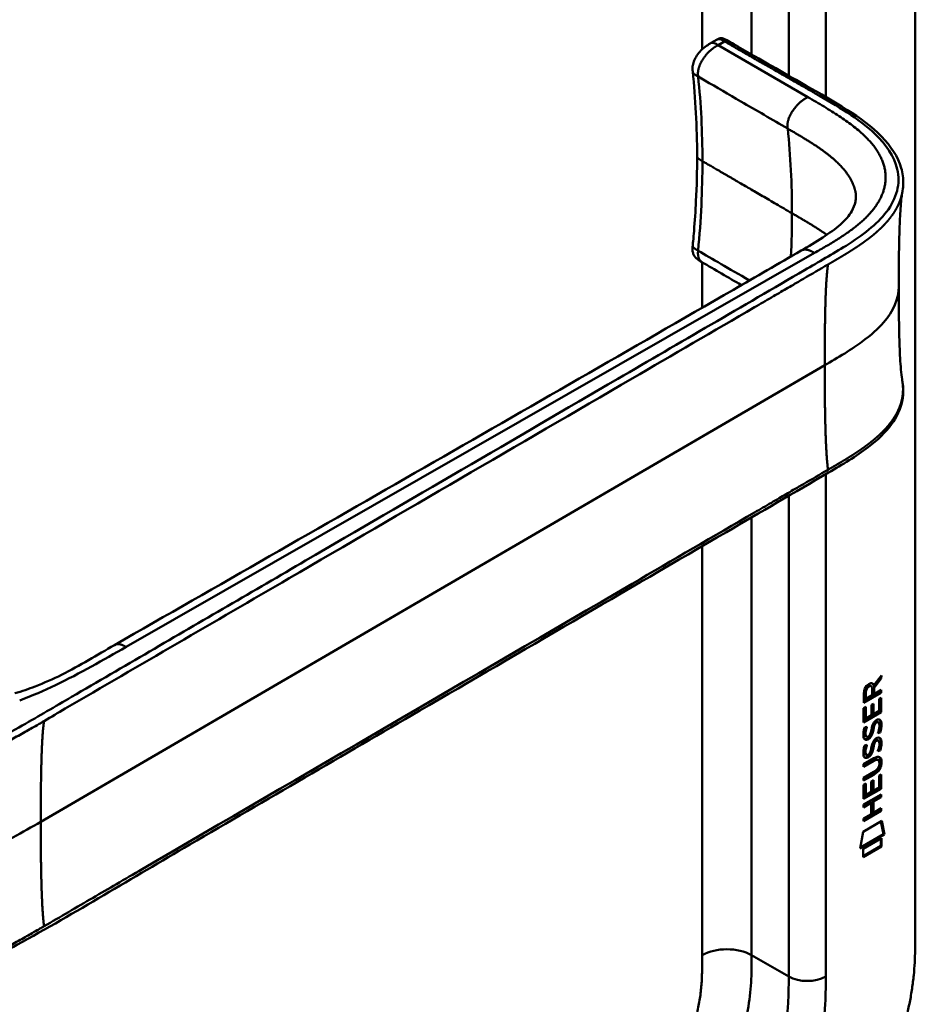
# Model space of a CAD drawing. Header units: millimetres. Extents: x 20 to 833, y 20 to 574.
# Tile 15 of 26: x 389 to 430, y 155 to 200. Entities that reach past the tile are written whole.
import ezdxf

# ---------------------------------------------------------------- set-up
doc = ezdxf.new("R2010")
doc.units = ezdxf.units.MM
doc.header["$LTSCALE"] = 2
doc.layers.add('Sichtbare Kanten(DIN)', color=7, linetype='Continuous', lineweight=50)
doc.layers.add('Sichtbare tangentiale Kanten(DIN)', color=7, linetype='Continuous', lineweight=50)

msp = doc.modelspace()

# ---------------------------------------------------------------- linework, layer by layer
at = {"layer": 'Sichtbare Kanten(DIN)'}
for p, q in [((429.661, 220.51), (429.661, 157.989)), ((420.313, 198.702), (420.594, 198.864)), ((420.313, 198.701), (420.313, 198.701)), ((419.469, 197.391), (419.469, 197.391)), ((419.669, 193.519), (419.669, 193.519)), ((419.886, 188.666), (419.886, 188.666)), ((422.872, 186.93), (422.872, 186.93)), ((428.063, 169.62), (427.74, 169.187)), ((427.767, 169.284), (428.106, 169.738)), ((428.105, 169.596), (427.782, 169.163)), ((428.063, 169.681), (428.063, 169.62)), ((428.063, 169.62), (428.105, 169.596)), ((428.106, 169.738), (428.105, 169.596)), ((427.598, 169.272), (427.64, 169.248)), ((427.683, 168.828), (427.683, 169.118)), ((427.725, 169.309), (427.767, 169.284)), ((427.74, 169.187), (427.74, 168.909)), ((427.74, 169.187), (427.782, 169.163)), ((427.782, 169.163), (427.782, 168.885)), ((428.063, 168.971), (427.297, 168.529)), ((428.105, 168.946), (427.297, 168.48)), ((427.297, 168.48), (427.297, 168.91)), ((427.353, 168.977), (427.353, 168.686)), ((427.353, 168.686), (427.395, 168.662)), ((427.396, 168.952), (427.395, 168.662)), ((427.395, 168.662), (427.683, 168.828)), ((427.74, 168.909), (427.782, 168.885)), ((427.782, 168.885), (428.105, 169.071)), ((428.006, 168.659), (428.105, 168.716)), ((428.006, 168.121), (428.006, 168.659)), ((428.062, 168.691), (428.062, 168.079)), ((428.063, 169.047), (428.063, 168.971)), ((428.063, 168.971), (428.105, 168.946)), ((428.105, 168.716), (428.104, 168.054)), ((428.105, 169.071), (428.105, 168.946)), ((427.296, 168.243), (427.395, 168.3)), ((427.296, 167.588), (427.296, 168.243)), ((427.352, 168.275), (427.352, 167.793)), ((427.395, 168.3), (427.395, 167.768)), ((427.648, 168.387), (427.746, 168.444)), ((427.648, 167.914), (427.648, 168.387)), ((427.704, 168.419), (427.704, 167.995)), ((427.746, 168.444), (427.746, 167.971)), ((428.062, 168.079), (427.296, 167.637)), ((428.104, 168.054), (427.296, 167.588)), ((427.352, 167.793), (427.395, 167.768)), ((427.395, 167.768), (427.648, 167.914)), ((427.704, 167.995), (427.746, 167.971)), ((427.746, 167.971), (428.006, 168.121)), ((428.062, 168.079), (428.104, 168.054)), ((427.344, 167.364), (427.44, 167.386)), ((427.715, 167.35), (427.757, 167.326)), ((427.768, 167.519), (427.81, 167.495)), ((427.848, 167.604), (427.844, 167.602)), ((427.848, 167.604), (427.89, 167.579)), ((427.89, 167.579), (427.887, 167.578)), ((427.927, 167.611), (427.97, 167.587)), ((427.358, 166.985), (427.36, 166.981)), ((427.385, 166.951), (427.428, 166.926)), ((427.4, 166.961), (427.402, 166.956)), ((427.593, 167.04), (427.596, 167.048)), ((427.701, 167.277), (427.744, 167.253)), ((428.006, 167.15), (428.049, 167.126)), ((427.344, 166.532), (427.44, 166.554)), ((427.701, 166.445), (427.743, 166.421)), ((427.714, 166.518), (427.757, 166.494)), ((427.767, 166.687), (427.809, 166.663)), ((427.847, 166.772), (427.844, 166.77)), ((427.847, 166.772), (427.889, 166.747)), ((427.889, 166.747), (427.886, 166.746)), ((427.927, 166.779), (427.969, 166.755)), ((427.295, 165.677), (427.76, 165.945)), ((427.357, 166.153), (427.359, 166.149)), ((427.385, 166.119), (427.427, 166.094)), ((427.399, 166.129), (427.401, 166.124)), ((427.593, 166.208), (427.596, 166.216)), ((428.006, 166.318), (428.048, 166.294)), ((427.724, 165.85), (427.294, 165.602)), ((427.767, 165.826), (427.294, 165.553)), ((427.294, 165.553), (427.295, 165.677)), ((427.918, 165.89), (427.961, 165.866)), ((428.016, 165.713), (428.016, 165.716)), ((427.294, 165.045), (427.766, 165.317)), ((427.717, 165.214), (427.294, 164.97)), ((427.76, 165.19), (427.294, 164.921)), ((427.294, 164.921), (427.294, 165.045)), ((428.003, 164.612), (428.004, 165.151)), ((428.004, 165.151), (428.102, 165.207)), ((428.06, 165.183), (428.06, 164.57)), ((428.102, 165.207), (428.102, 164.546)), ((427.293, 164.08), (427.294, 164.735)), ((427.294, 164.735), (427.392, 164.792)), ((427.35, 164.767), (427.35, 164.284)), ((427.392, 164.792), (427.392, 164.26)), ((427.645, 164.879), (427.744, 164.935)), ((427.645, 164.406), (427.645, 164.879)), ((427.702, 164.911), (427.701, 164.487)), ((427.744, 164.935), (427.744, 164.463)), ((427.744, 164.463), (428.003, 164.612)), ((428.06, 164.57), (427.293, 164.129)), ((428.102, 164.546), (427.293, 164.08)), ((427.293, 163.82), (428.101, 164.287)), ((427.35, 164.284), (427.392, 164.26)), ((427.392, 164.26), (427.645, 164.406)), ((427.701, 164.487), (427.744, 164.463)), ((428.059, 164.188), (427.703, 163.983)), ((428.101, 164.163), (427.745, 163.958)), ((428.059, 164.262), (428.059, 164.188)), ((428.059, 164.188), (428.101, 164.163)), ((428.06, 164.57), (428.102, 164.546)), ((428.101, 164.287), (428.101, 164.163)), ((427.602, 163.924), (427.293, 163.746)), ((427.644, 163.9), (427.293, 163.697)), ((427.293, 163.697), (427.293, 163.82)), ((427.602, 163.924), (427.644, 163.9)), ((427.644, 163.391), (427.644, 163.9)), ((427.703, 163.983), (427.702, 163.474)), ((427.703, 163.983), (427.745, 163.958)), ((427.745, 163.958), (427.745, 163.449)), ((428.058, 163.556), (427.292, 163.114)), ((428.101, 163.531), (427.292, 163.065)), ((427.292, 163.188), (427.644, 163.391)), ((427.702, 163.474), (427.745, 163.449)), ((427.745, 163.449), (428.101, 163.654)), ((428.059, 163.63), (428.058, 163.556)), ((428.058, 163.556), (428.101, 163.531)), ((428.101, 163.654), (428.101, 163.531)), ((427.272, 162.582), (428.122, 163.072)), ((427.292, 163.065), (427.292, 163.188)), ((428.089, 163.052), (428.207, 162.473)), ((428.122, 163.072), (428.25, 162.448)), ((427.142, 161.81), (427.272, 162.582)), ((428.25, 162.448), (427.142, 161.81)), ((428.207, 162.473), (427.151, 161.864)), ((428.207, 162.473), (428.25, 162.448)), ((427.272, 161.792), (428.12, 162.28)), ((428.077, 161.932), (427.272, 161.468)), ((428.12, 161.907), (427.272, 161.419)), ((428.077, 162.256), (428.077, 161.932)), ((428.077, 161.932), (428.12, 161.907)), ((428.12, 162.28), (428.12, 161.907)), ((427.272, 161.419), (427.272, 161.792))]:
    msp.add_line(p, q, dxfattribs=at)
for centre, major_axis, ratio, start_param, end_param in [((427.687, 168.917), (-0.175, 0.346), 0.819444, 0.044165, 1.01691), ((427.729, 168.892), (-0.175, 0.346), 0.819444, 0.044165, 1.01691), ((427.335, 168.638), (0.368, 0.732), 0.34929, 5.940544, 6.771352), ((427.293, 168.663), (0.368, 0.732), 0.34929, 5.940544, 6.177403), ((427.661, 166.945), (0.258, 0.67), 0.280159, 6.239264, 6.601156), ((427.703, 166.921), (0.258, 0.67), 0.280159, 6.079768, 6.601156), ((427.716, 168.208), (0.327, 1.256), 0.153171, 2.885023, 2.945982), ((427.568, 167.366), (0.178, 0.418), 0.325758, 2.860979, 3.102051), ((427.758, 168.183), (0.327, 1.256), 0.153171, 2.885023, 2.945982), ((427.611, 167.342), (0.178, 0.418), 0.325758, 2.860979, 3.321272), ((427.577, 167.039), (0.0284, 0.0613), 0.214041, 4.52817, 4.836248), ((427.661, 166.114), (0.258, 0.669), 0.280374, 6.239236, 6.601395), ((427.703, 166.09), (0.258, 0.669), 0.280374, 6.079702, 6.601395), ((427.739, 167.47), (0.352, 1.35), 0.146604, 2.895407, 2.954548), ((427.57, 166.538), (0.18, 0.422), 0.324198, 2.862775, 3.102561), ((427.782, 167.446), (0.352, 1.35), 0.146604, 2.895407, 2.954548), ((427.612, 166.514), (0.18, 0.422), 0.324198, 2.862775, 3.320606), ((427.576, 166.207), (0.0284, 0.0613), 0.214041, 4.52817, 4.836248), ((426.679, 163.795), (1.355, 2.199), 0.216474, 5.945573, 6.664037), ((426.637, 163.819), (1.355, 2.199), 0.216474, 5.945573, 6.245566), ((426.638, 166.12), (1.388, -0.568), 0.642788, 5.820817, 6.539156), ((426.68, 166.096), (1.388, -0.568), 0.642788, 5.820817, 6.539156), ((421.388, 168.365), (6.595, -2.821), 0.235363, 6.108423, 6.383356)]:
    msp.add_ellipse(centre, major_axis=major_axis, ratio=ratio, start_param=start_param, end_param=end_param, dxfattribs=at)
for points, knots in [([(373.8, 198.826), (374.743, 199.371), (375.686, 199.915), (377.76, 201.113), (378.891, 201.766), (381.38, 203.203), (382.738, 203.987), (385.725, 205.711), (387.354, 206.652), (390.938, 208.721), (392.893, 209.85), (397.194, 212.333), (399.54, 213.687), (404.701, 216.667), (407.517, 218.293), (411.818, 220.776), (413.304, 221.634), (414.791, 222.492)], [0.000002, 0.000002, 0.000002, 0.000002, 1, 1, 2.2, 2.2, 3.64, 3.64, 5.368, 5.368, 7.4416, 7.4416, 9.92992, 9.92992, 12.915904, 12.915904, 14.492315, 14.492315, 14.492315, 14.492315]), ([(420.598, 198.866), (420.609, 198.872), (420.621, 198.879), (420.647, 198.893), (420.661, 198.9), (420.692, 198.911), (420.708, 198.915), (420.739, 198.921), (420.755, 198.923), (420.788, 198.922), (420.806, 198.92), (420.849, 198.912), (420.873, 198.904), (420.942, 198.876), (420.985, 198.853), (421.137, 198.764), (421.243, 198.704), (421.628, 198.484), (421.904, 198.322), (423.008, 197.692), (423.838, 197.214), (425.916, 196.024), (427.235, 195.312), (428.541, 193.979), (428.867, 193.49), (429.082, 192.741), (429.115, 192.501), (429.105, 192.15), (429.096, 192.051), (429.076, 191.924), (429.074, 191.913), (429.071, 191.897), (429.07, 191.893), (429.069, 191.885), (429.068, 191.882), (429.067, 191.877), (429.067, 191.875), (429.067, 191.872), (429.066, 191.871), (429.066, 191.869), (429.066, 191.869), (429.066, 191.868), (429.066, 191.867), (429.066, 191.866), (429.065, 191.866), (429.065, 191.865), (429.065, 191.865), (429.065, 191.865)], [0.000843, 0.000843, 0.000843, 0.000843, 0.012002, 0.012002, 0.024086, 0.024086, 0.036304, 0.036304, 0.04868, 0.04868, 0.063766, 0.063766, 0.086736, 0.086736, 0.130268, 0.130268, 0.24534, 0.24534, 0.53744, 0.53744, 1.413741, 1.413741, 2.732266, 2.732266, 3.383583, 3.383583, 3.678745, 3.678745, 3.79819, 3.79819, 3.809282, 3.809282, 3.813105, 3.813105, 3.815784, 3.815784, 3.817258, 3.817258, 3.818042, 3.818042, 3.818425, 3.818425, 3.819027, 3.819027, 3.819626, 3.819626, 3.819766, 3.819766, 3.819766, 3.819766]), ([(419.469, 197.391), (419.465, 197.427), (419.461, 197.468), (419.458, 197.564), (419.462, 197.62), (419.484, 197.751), (419.507, 197.828), (419.571, 197.979), (419.613, 198.054), (419.714, 198.205), (419.776, 198.281), (419.922, 198.434), (420.01, 198.508), (420.17, 198.62), (420.245, 198.663), (420.313, 198.702)], [0, 0, 0, 0, 0.0359077, 0.0359077, 0.0808895, 0.0808895, 0.1413907, 0.1413907, 0.2046198, 0.2046198, 0.2783665, 0.2783665, 0.3691868, 0.3691868, 0.4424007, 0.4424007, 0.4424007, 0.4424007]), ([(419.468, 189.416), (419.47, 189.433), (419.472, 189.451), (419.478, 189.519), (419.483, 189.571), (419.502, 189.777), (419.515, 189.931), (419.565, 190.547), (419.595, 191.005), (419.652, 192.155), (419.669, 192.842), (419.669, 193.519)], [0, 0, 0, 0, 0.01508, 0.01508, 0.060318, 0.060318, 0.196032, 0.196032, 0.60324, 0.60324, 1.22638, 1.22638, 1.22638, 1.22638]), ([(424.429, 189.191), (425.111, 189.586), (425.785, 189.988), (426.461, 190.596), (426.633, 190.798), (426.831, 191.14), (426.887, 191.283), (426.932, 191.498), (426.941, 191.57), (426.944, 191.673), (426.943, 191.707), (426.941, 191.752), (426.94, 191.767), (426.938, 191.784), (426.937, 191.79), (426.937, 191.794), (426.936, 191.795), (426.936, 191.795)], [0.000047, 0.000047, 0.000047, 0.000047, 0.726132, 0.726132, 1.094003, 1.094003, 1.349296, 1.349296, 1.479575, 1.479575, 1.54524, 1.54524, 1.578485, 1.578485, 1.595558, 1.595558, 1.603306, 1.603306, 1.603306, 1.603306]), ([(429.065, 191.865), (429.055, 191.807), (429.043, 191.724), (429.017, 191.51), (429.004, 191.372), (428.97, 190.935), (428.954, 190.616), (428.909, 189.402), (428.901, 188.47), (428.901, 187.544)], [0, 0, 0, 0, 0.124269, 0.124269, 0.280476, 0.280476, 0.595236, 0.595236, 1.460829, 1.460829, 1.460829, 1.460829]), ([(419.885, 188.665), (419.867, 188.675), (419.846, 188.687), (419.802, 188.713), (419.779, 188.727), (419.731, 188.758), (419.705, 188.776), (419.652, 188.818), (419.625, 188.844), (419.571, 188.904), (419.545, 188.94), (419.501, 189.023), (419.484, 189.072), (419.46, 189.184), (419.458, 189.248), (419.462, 189.346), (419.465, 189.382), (419.468, 189.416)], [0, 0, 0, 0, 0.0211447, 0.0211447, 0.0416819, 0.0416819, 0.0646787, 0.0646787, 0.0929056, 0.0929056, 0.1280334, 0.1280334, 0.1708261, 0.1708261, 0.2232514, 0.2232514, 0.2531817, 0.2531817, 0.2531817, 0.2531817]), ([(392.991, 171.129), (402.459, 176.55), (411.926, 181.972), (422.366, 187.998), (423.398, 188.595), (424.429, 189.191)], [0, 0, 0, 0, 10.000028, 10.000028, 11.098058, 11.098058, 11.098058, 11.098058]), ([(428.901, 187.544), (428.901, 186.773), (428.907, 185.999), (428.938, 184.865), (428.952, 184.489), (428.984, 183.955), (428.998, 183.78), (429.029, 183.459), (429.049, 183.311), (429.065, 183.223)], [0, 0, 0, 0, 0.721466, 0.721466, 1.084261, 1.084261, 1.269024, 1.269024, 1.460513, 1.460513, 1.460513, 1.460513]), ([(429.065, 183.223), (429.065, 183.222), (429.065, 183.222), (429.065, 183.221), (429.065, 183.22), (429.066, 183.22), (429.066, 183.219), (429.066, 183.217), (429.066, 183.217), (429.066, 183.215), (429.067, 183.214), (429.067, 183.212), (429.067, 183.21), (429.068, 183.207), (429.068, 183.204), (429.07, 183.198), (429.07, 183.194), (429.073, 183.18), (429.074, 183.17), (429.08, 183.136), (429.083, 183.112), (429.096, 183.017), (429.102, 182.95), (429.116, 182.683), (429.1, 182.49), (428.985, 181.93), (428.815, 181.572), (428.298, 180.861), (427.927, 180.51), (426.959, 179.771), (426.324, 179.398), (424.131, 178.119), (422.57, 177.211), (416.328, 173.576), (411.647, 170.85), (403.455, 166.08), (399.944, 164.035), (393.799, 160.457), (391.234, 158.886), (387.673, 156.932), (386.762, 156.488), (385.23, 155.987), (384.664, 155.833), (383.782, 155.762), (383.468, 155.77), (383.005, 155.849), (382.847, 155.889), (382.615, 155.97), (382.537, 156.001), (382.422, 156.054), (382.384, 156.073), (382.325, 156.103), (382.306, 156.113), (382.276, 156.13), (382.266, 156.136), (382.25, 156.144), (382.245, 156.148), (382.236, 156.152), (382.233, 156.154), (382.229, 156.156), (382.228, 156.157), (382.225, 156.159), (382.223, 156.16), (382.222, 156.16)], [0, 0, 0, 0, 0.000812, 0.000812, 0.001159, 0.001159, 0.001709, 0.001709, 0.00226, 0.00226, 0.00297, 0.00297, 0.004051, 0.004051, 0.005946, 0.005946, 0.009784, 0.009784, 0.018899, 0.018899, 0.044942, 0.044942, 0.123041, 0.123041, 0.357876, 0.357876, 0.819393, 0.819393, 1.341428, 1.341428, 2.016287, 2.016287, 3.678544, 3.678544, 8.665313, 8.665313, 12.405389, 12.405389, 15.210451, 15.210451, 16.085372, 16.085372, 16.55485, 16.55485, 16.809473, 16.809473, 16.944798, 16.944798, 17.014076, 17.014076, 17.049094, 17.049094, 17.066817, 17.066817, 17.075861, 17.075861, 17.080537, 17.080537, 17.082986, 17.082986, 17.084274, 17.084274, 17.085621, 17.085621, 17.085621, 17.085621]), ([(388.432, 168.923), (388.754, 169.012), (389.061, 169.117), (389.779, 169.395), (390.18, 169.577), (391.423, 170.193), (392.185, 170.667), (392.991, 171.129)], [0, 0, 0, 0, 0.257742, 0.257742, 0.636588, 0.636588, 1.488142, 1.488142, 1.488142, 1.488142]), ([(427.918, 165.89), (427.916, 165.892), (427.913, 165.893), (427.893, 165.902), (427.873, 165.903), (427.812, 165.895), (427.767, 165.875), (427.724, 165.85)], [0.06065051, 0.06065051, 0.06065051, 0.06065051, 0.06439039, 0.06439039, 0.08887549, 0.08887549, 0.13413559, 0.13413559, 0.13413559, 0.13413559]), ([(428.016, 165.716), (428.016, 165.731), (428.015, 165.746), (428.01, 165.788), (428.004, 165.813), (427.983, 165.85), (427.97, 165.862), (427.936, 165.877), (427.916, 165.879), (427.854, 165.871), (427.809, 165.85), (427.767, 165.826)], [0, 0, 0, 0, 0.0140042, 0.0140042, 0.0408947, 0.0408947, 0.0643904, 0.0643904, 0.0888755, 0.0888755, 0.1341356, 0.1341356, 0.1341356, 0.1341356]), ([(422.013, 144.826), (422.179, 144.922), (422.512, 145.119), (422.933, 145.383), (423.357, 145.665), (423.697, 145.907), (424.123, 146.232), (424.462, 146.51), (424.884, 146.882), (425.217, 147.199), (425.628, 147.619), (425.949, 147.974), (426.341, 148.438), (426.645, 148.825), (427.011, 149.326), (427.291, 149.74), (427.623, 150.271), (427.873, 150.704), (428.165, 151.252), (428.381, 151.696), (428.628, 152.253), (428.805, 152.699), (429.003, 153.254), (429.141, 153.695), (429.288, 154.239), (429.386, 154.667), (429.484, 155.192), (429.545, 155.604), (429.6, 156.106), (429.63, 156.498), (429.651, 156.976), (429.661, 157.443), (429.661, 157.808), (429.661, 157.989)], [0.0000069, 0.0000069, 0.0000069, 0.0000069, 0.0407043, 0.0814017, 0.1017504, 0.1424478, 0.1627965, 0.203494, 0.2238427, 0.2645401, 0.2848888, 0.3255862, 0.3459349, 0.3866323, 0.406981, 0.4476784, 0.4680271, 0.5087246, 0.5290733, 0.5697707, 0.5901194, 0.6308168, 0.6511655, 0.6918629, 0.7122116, 0.752909, 0.7732577, 0.8139552, 0.8343039, 0.8750013, 0.89535, 0.9360474, 0.9767448, 0.9767448, 0.9767448, 0.9767448])]:
    msp.add_open_spline(points, degree=3, knots=knots, dxfattribs=at)
for points in [[(420.594, 198.864), (420.595, 198.865), (420.595, 198.865), (420.596, 198.865)], [(419.669, 193.519), (419.669, 194.85), (419.595, 196.165), (419.469, 197.391)], [(421.698, 187.613), (421.094, 187.964), (420.49, 188.314), (419.885, 188.665)], [(427.297, 168.91), (427.301, 169.056), (427.367, 169.245), (427.54, 169.345)], [(427.598, 169.272), (427.576, 169.285), (427.545, 169.282), (427.499, 169.256)], [(427.683, 169.118), (427.684, 169.207), (427.659, 169.299), (427.541, 169.232)], [(427.854, 167.677), (427.935, 167.737), (428.015, 167.75), (428.07, 167.678)], [(427.288, 167.11), (427.293, 167.158), (427.304, 167.233), (427.324, 167.301)], [(427.324, 167.301), (427.33, 167.32), (427.344, 167.364), (427.344, 167.364)], [(427.388, 167.374), (427.377, 167.332), (427.36, 167.267), (427.354, 167.234)], [(427.44, 167.386), (427.44, 167.386), (427.406, 167.26), (427.396, 167.209)], [(427.648, 167.246), (427.671, 167.38), (427.7, 167.466), (427.74, 167.544)], [(427.715, 167.35), (427.713, 167.339), (427.701, 167.278), (427.701, 167.277)], [(427.768, 167.519), (427.748, 167.479), (427.73, 167.424), (427.715, 167.35)], [(427.74, 167.544), (427.766, 167.595), (427.803, 167.64), (427.854, 167.677)], [(427.757, 167.326), (427.755, 167.315), (427.744, 167.254), (427.744, 167.253)], [(427.81, 167.495), (427.79, 167.454), (427.773, 167.399), (427.757, 167.326)], [(427.844, 167.602), (427.81, 167.582), (427.788, 167.559), (427.768, 167.519)], [(427.887, 167.578), (427.852, 167.558), (427.831, 167.535), (427.81, 167.495)], [(427.944, 167.094), (427.944, 167.094), (427.988, 167.202), (428.005, 167.305)], [(428.005, 167.305), (428.024, 167.425), (428.024, 167.515), (427.994, 167.562)], [(428.07, 167.422), (428.061, 167.309), (428.017, 167.175), (428.006, 167.15)], [(428.01, 167.722), (428.016, 167.717), (428.022, 167.71), (428.028, 167.703)], [(428.028, 167.703), (428.059, 167.662), (428.074, 167.599), (428.074, 167.511)], [(428.112, 167.397), (428.104, 167.284), (428.059, 167.151), (428.049, 167.126)], [(428.07, 167.678), (428.101, 167.637), (428.116, 167.574), (428.116, 167.486)], [(428.074, 167.511), (428.074, 167.483), (428.072, 167.454), (428.07, 167.422)], [(428.116, 167.486), (428.116, 167.459), (428.115, 167.43), (428.112, 167.397)], [(427.31, 166.86), (427.284, 166.924), (427.276, 166.996), (427.288, 167.11)], [(427.468, 166.801), (427.405, 166.776), (427.34, 166.786), (427.31, 166.86)], [(427.354, 167.234), (427.336, 167.141), (427.334, 167.066), (427.351, 167.005)], [(427.396, 167.209), (427.378, 167.116), (427.377, 167.042), (427.393, 166.981)], [(427.469, 166.847), (427.441, 166.831), (427.435, 166.83), (427.425, 166.826)], [(427.46, 166.92), (427.502, 166.925), (427.555, 166.967), (427.585, 167.022)], [(427.647, 167.069), (427.614, 166.981), (427.559, 166.897), (427.469, 166.847)], [(427.689, 167.044), (427.656, 166.957), (427.601, 166.873), (427.511, 166.822)], [(427.596, 167.048), (427.616, 167.095), (427.632, 167.157), (427.648, 167.246)], [(427.701, 167.277), (427.686, 167.19), (427.668, 167.126), (427.647, 167.069)], [(427.744, 167.253), (427.728, 167.166), (427.711, 167.101), (427.689, 167.044)], [(427.74, 166.712), (427.766, 166.763), (427.803, 166.808), (427.854, 166.845)], [(427.854, 166.845), (427.935, 166.904), (428.015, 166.918), (428.07, 166.846)], [(428.049, 167.126), (428.043, 167.124), (427.944, 167.094), (427.944, 167.094)], [(428.006, 167.15), (428.004, 167.149), (427.982, 167.143), (427.96, 167.136)], [(428.009, 166.89), (428.015, 166.885), (428.021, 166.878), (428.027, 166.871)], [(428.027, 166.871), (428.058, 166.83), (428.073, 166.767), (428.073, 166.679)], [(428.07, 166.846), (428.101, 166.805), (428.116, 166.742), (428.116, 166.654)], [(427.287, 166.278), (427.292, 166.326), (427.304, 166.401), (427.324, 166.469)], [(427.324, 166.469), (427.329, 166.488), (427.344, 166.531), (427.344, 166.532)], [(427.353, 166.402), (427.335, 166.309), (427.334, 166.234), (427.35, 166.173)], [(427.425, 166.826), (427.395, 166.814), (427.364, 166.809), (427.337, 166.817)], [(427.388, 166.542), (427.377, 166.5), (427.36, 166.435), (427.353, 166.402)], [(427.44, 166.554), (427.44, 166.554), (427.406, 166.428), (427.396, 166.377)], [(427.511, 166.822), (427.483, 166.806), (427.477, 166.805), (427.468, 166.801)], [(427.596, 166.216), (427.615, 166.263), (427.631, 166.325), (427.647, 166.414)], [(427.701, 166.445), (427.685, 166.358), (427.668, 166.294), (427.646, 166.237)], [(427.647, 166.414), (427.671, 166.548), (427.7, 166.634), (427.74, 166.712)], [(427.743, 166.421), (427.728, 166.334), (427.71, 166.269), (427.688, 166.212)], [(427.714, 166.518), (427.712, 166.507), (427.701, 166.446), (427.701, 166.445)], [(427.767, 166.687), (427.747, 166.647), (427.73, 166.592), (427.714, 166.518)], [(427.757, 166.494), (427.755, 166.482), (427.743, 166.422), (427.743, 166.421)], [(427.809, 166.663), (427.789, 166.622), (427.772, 166.567), (427.757, 166.494)], [(427.844, 166.77), (427.809, 166.75), (427.788, 166.727), (427.767, 166.687)], [(427.886, 166.746), (427.852, 166.726), (427.83, 166.703), (427.809, 166.663)], [(427.944, 166.262), (427.944, 166.262), (427.987, 166.37), (428.004, 166.473)], [(428.004, 166.473), (428.024, 166.593), (428.024, 166.683), (427.994, 166.73)], [(428.069, 166.59), (428.061, 166.477), (428.016, 166.343), (428.006, 166.318)], [(428.112, 166.565), (428.103, 166.452), (428.058, 166.319), (428.048, 166.294)], [(428.073, 166.679), (428.073, 166.651), (428.072, 166.622), (428.069, 166.59)], [(428.116, 166.654), (428.116, 166.627), (428.114, 166.597), (428.112, 166.565)], [(427.309, 166.028), (427.283, 166.092), (427.275, 166.164), (427.287, 166.278)], [(427.467, 165.969), (427.404, 165.944), (427.339, 165.954), (427.309, 166.028)], [(427.425, 165.994), (427.394, 165.982), (427.364, 165.977), (427.337, 165.985)], [(427.396, 166.377), (427.378, 166.284), (427.376, 166.21), (427.392, 166.149)], [(427.468, 166.015), (427.44, 165.999), (427.434, 165.998), (427.425, 165.994)], [(427.459, 166.088), (427.501, 166.093), (427.554, 166.135), (427.584, 166.19)], [(427.511, 165.99), (427.482, 165.974), (427.476, 165.973), (427.467, 165.969)], [(427.646, 166.237), (427.613, 166.149), (427.558, 166.065), (427.468, 166.015)], [(427.688, 166.212), (427.656, 166.125), (427.601, 166.041), (427.511, 165.99)], [(428.048, 166.294), (428.042, 166.292), (427.944, 166.262), (427.944, 166.262)], [(428.006, 166.318), (428.003, 166.317), (427.982, 166.311), (427.959, 166.304)]]:
    msp.add_open_spline(points, degree=3, dxfattribs=at)
msp.add_rational_spline([(429.065, 183.223), (429.065, 183.223), (429.065, 183.223), (429.065, 183.223)], [0.999508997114, 0.999509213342, 0.999509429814, 0.999509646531], degree=3, dxfattribs=at)
at = {"layer": 'Sichtbare tangentiale Kanten(DIN)'}
for p, q in [((419.903, 198.411), (419.903, 218.796)), ((422.166, 198.173), (422.166, 218.796)), ((423.863, 197.2), (423.863, 217.816)), ((425.56, 217.816), (425.56, 196.229)), ((420.926, 198.773), (420.635, 198.605)), ((420.635, 198.605), (424.738, 196.222)), ((419.716, 197.161), (419.716, 197.159)), ((423.863, 195.23), (423.863, 195.23)), ((419.903, 193.294), (419.903, 193.294)), ((425.56, 189.948), (425.56, 189.948)), ((425.044, 189.085), (393.517, 171.041)), ((419.716, 189.188), (419.716, 189.19)), ((425.046, 189.086), (425.044, 189.085)), ((426.337, 189.325), (426.337, 189.325)), ((419.903, 186.577), (419.903, 188.654)), ((423.237, 187.143), (423.237, 187.143)), ((389.612, 163.037), (425.512, 183.943)), ((425.56, 179.096), (425.56, 179.096)), ((425.56, 178.952), (425.56, 155.948)), ((423.863, 178.108), (423.863, 178.108)), ((423.863, 155.948), (423.863, 177.963)), ((422.166, 177.119), (422.166, 177.119)), ((422.166, 156.928), (422.166, 176.975)), ((419.903, 175.802), (419.903, 175.802)), ((419.903, 156.928), (419.903, 175.658)), ((427.499, 169.256), (427.541, 169.232)), ((427.353, 168.977), (427.396, 168.952)), ((427.844, 167.602), (427.887, 167.578)), ((428.028, 167.703), (428.07, 167.678)), ((428.07, 167.422), (428.112, 167.397)), ((428.074, 167.511), (428.116, 167.486)), ((427.351, 167.005), (427.393, 166.981)), ((427.354, 167.234), (427.396, 167.209)), ((427.358, 166.985), (427.4, 166.961)), ((427.36, 166.981), (427.402, 166.956)), ((427.469, 166.847), (427.511, 166.822)), ((427.647, 167.069), (427.689, 167.044)), ((428.027, 166.871), (428.07, 166.846)), ((427.353, 166.402), (427.396, 166.377)), ((427.425, 166.826), (427.468, 166.801)), ((427.844, 166.77), (427.886, 166.746)), ((428.069, 166.59), (428.112, 166.565)), ((428.073, 166.679), (428.116, 166.654)), ((427.35, 166.173), (427.392, 166.149)), ((427.357, 166.153), (427.399, 166.129)), ((427.359, 166.149), (427.401, 166.124)), ((427.425, 165.994), (427.467, 165.969)), ((427.468, 166.015), (427.511, 165.99)), ((427.646, 166.237), (427.688, 166.212)), ((427.724, 165.85), (427.767, 165.826)), ((428.073, 165.797), (428.115, 165.772)), ((427.717, 165.214), (427.76, 165.19)), ((422.166, 156.928), (423.863, 155.948))]:
    msp.add_line(p, q, dxfattribs=at)
for major_axis, start_param, end_param in [((21.528, 37.287), 5.497784, 5.611427), ((-21.528, -37.287), 2.300587, 2.356191)]:
    msp.add_ellipse((393.568, 173.327), major_axis=major_axis, ratio=0.57735, start_param=start_param, end_param=end_param, dxfattribs=at)
for points, degree, knots in [([(420.596, 198.865), (420.597, 198.866), (420.598, 198.866), (420.644, 198.891), (420.705, 198.88), (420.821, 198.834), (420.875, 198.802), (420.926, 198.773)], 3, [0.1123448, 0.1123448, 0.1123448, 0.1123448, 0.1133897, 0.1133897, 0.1721179, 0.1721179, 0.228328, 0.228328, 0.228328, 0.228328]), ([(420.927, 198.773), (420.929, 198.771), (420.931, 198.77), (420.933, 198.769), (421.018, 198.72), (421.101, 198.671), (421.184, 198.624), (421.267, 198.577), (421.349, 198.529), (421.432, 198.481), (421.514, 198.434), (421.597, 198.386), (421.682, 198.338), (421.766, 198.29), (421.851, 198.24), (421.939, 198.19), (421.982, 198.165), (422.027, 198.14), (422.071, 198.114), (422.116, 198.089), (422.16, 198.063), (422.205, 198.037), (422.296, 197.985), (422.388, 197.932), (422.481, 197.879), (422.573, 197.826), (422.666, 197.773), (422.758, 197.72), (422.85, 197.667), (422.942, 197.614), (423.032, 197.563), (423.122, 197.511), (423.211, 197.46), (423.298, 197.41), (423.385, 197.36), (423.471, 197.311), (423.556, 197.263), (423.641, 197.214), (423.725, 197.166), (423.808, 197.118), (423.892, 197.07), (423.975, 197.023), (424.059, 196.975), (424.142, 196.927), (424.226, 196.879), (424.31, 196.831), (424.394, 196.783), (424.479, 196.734), (424.564, 196.685), (424.649, 196.637), (424.735, 196.588), (424.821, 196.538), (424.907, 196.489), (424.993, 196.44), (425.079, 196.39), (426.096, 195.808), (427.068, 195.247), (427.807, 194.543), (428.322, 194.052), (428.703, 193.49), (428.836, 192.921), (428.991, 192.252), (428.812, 191.581), (428.342, 190.965), (427.905, 190.391), (427.232, 189.884), (426.488, 189.418), (425.878, 189.036), (425.227, 188.67), (424.588, 188.298), (421.743, 186.641), (418.884, 184.977), (416.033, 183.316), (411.271, 180.544), (406.504, 177.768), (401.741, 174.994), (399.36, 173.607), (396.977, 172.22), (394.595, 170.833), (393.404, 170.139), (392.214, 169.446), (391.023, 168.752), (390.272, 168.315), (389.526, 167.872), (388.769, 167.445), (388.324, 167.194), (387.876, 166.952), (387.4, 166.721), (387.289, 166.667), (387.178, 166.615), (387.061, 166.561)], 3, [0, 0, 0, 0, 0.002518, 0.002518, 0.002518, 0.094944, 0.094944, 0.094944, 0.18737, 0.18737, 0.18737, 0.279796, 0.279796, 0.279796, 0.372222, 0.372222, 0.372222, 0.418434, 0.418434, 0.418434, 0.464647, 0.464647, 0.464647, 0.557073, 0.557073, 0.557073, 0.649499, 0.649499, 0.649499, 0.741925, 0.741925, 0.741925, 0.834351, 0.834351, 0.834351, 0.926776, 0.926776, 0.926776, 1.019202, 1.019202, 1.019202, 1.111628, 1.111628, 1.111628, 1.204054, 1.204054, 1.204054, 1.29648, 1.29648, 1.29648, 1.388905, 1.388905, 1.388905, 1.481331, 1.481331, 1.481331, 2.571552, 2.571552, 2.571552, 3.331424, 3.331424, 3.331424, 4.2235, 4.2235, 4.2235, 5.055186, 5.055186, 5.055186, 5.737675, 5.737675, 5.737675, 8.775646, 8.775646, 8.775646, 13.850256, 13.850256, 13.850256, 16.38756, 16.38756, 16.38756, 17.656213, 17.656213, 17.656213, 18.455338, 18.455338, 18.455338, 18.924865, 18.924865, 18.924865, 19.034762, 19.034762, 19.034762, 19.034762]), ([(419.716, 197.161), (419.712, 197.202), (419.705, 197.276), (419.703, 197.394), (419.735, 197.564), (419.886, 197.924), (420.115, 198.235), (420.337, 198.433), (420.502, 198.528), (420.635, 198.605)], 5, [0, 0, 0, 0, 0, 0, 0.166667, 0.305556, 0.444444, 0.537037, 1, 1, 1, 1, 1, 1]), ([(423.817, 194.778), (423.111, 195.189), (422.381, 195.614), (421.67, 196.027), (421.109, 196.354), (420.569, 196.667), (420.022, 196.984), (419.921, 197.043), (419.819, 197.101), (419.716, 197.161)], 3, [0, 0, 0, 0, 0.516956, 0.516956, 0.516956, 0.924613, 0.924613, 0.924613, 1, 1, 1, 1]), ([(419.716, 197.159), (419.716, 197.157), (419.716, 197.157), (419.716, 197.156), (419.847, 195.91), (419.912, 194.618), (419.912, 193.288)], 3, [-3.015859, -3.015859, -3.015859, -3.015859, -3.014661, -3.014661, -3.014661, -1.789448, -1.789448, -1.789448, -1.789448]), ([(419.716, 189.19), (419.716, 189.193), (419.716, 189.193), (419.716, 189.194), (419.847, 190.591), (419.912, 191.958), (419.912, 193.288)], 3, [-3.015859, -3.015859, -3.015859, -3.015859, -3.014661, -3.014661, -3.014661, -1.789448, -1.789448, -1.789448, -1.789448]), ([(419.716, 189.188), (419.703, 189.042), (419.702, 188.892), (419.766, 188.783), (419.795, 188.734), (419.836, 188.695), (419.886, 188.666)], 3, [0, 0, 0, 0, 0.3185363, 0.3185363, 0.3185363, 0.4627076, 0.4627076, 0.4627076, 0.4627076]), ([(425.663, 188.555), (425.289, 188.338), (424.915, 188.12), (424.541, 187.902), (424.387, 187.812), (424.232, 187.722), (424.077, 187.632), (423.858, 187.504), (423.639, 187.377), (423.421, 187.249), (423.305, 187.182), (423.189, 187.115), (423.073, 187.047), (422.815, 186.897), (422.557, 186.746), (422.298, 186.596), (420.428, 185.507), (418.558, 184.418), (416.688, 183.329)], 3, [0, 0, 0, 0, 0.398413, 0.398413, 0.398413, 0.557467, 0.557467, 0.557467, 0.796366, 0.796366, 0.796366, 0.913432, 0.913432, 0.913432, 1.194862, 1.194862, 1.194862, 3.186788, 3.186788, 3.186788, 3.186788]), ([(425.512, 183.943), (425.813, 184.119), (426.115, 184.294), (426.427, 184.487), (426.738, 184.68), (427.001, 184.856), (427.216, 185.014), (427.648, 185.328), (427.956, 185.609), (428.206, 185.897), (428.671, 186.434), (428.903, 186.986), (428.903, 187.543)], 3, [0, 0, 0, 0, 0.240648, 0.240648, 0.240648, 0.481295, 0.481295, 0.481295, 0.96259, 0.96259, 0.96259, 1.859268, 1.859268, 1.859268, 1.859268]), ([(416.688, 183.329), (411.456, 180.282), (406.219, 177.233), (400.988, 174.187), (397.571, 172.196), (394.153, 170.207), (390.736, 168.216), (390.412, 168.028), (390.088, 167.839), (389.763, 167.65)], 3, [3.186788, 3.186788, 3.186788, 3.186788, 8.760538, 8.760538, 8.760538, 12.401919, 12.401919, 12.401919, 12.747463, 12.747463, 12.747463, 12.747463]), ([(425.663, 179.156), (425.289, 178.938), (424.915, 178.721), (424.541, 178.503), (424.386, 178.412), (424.23, 178.322), (424.075, 178.231), (423.857, 178.104), (423.639, 177.977), (423.421, 177.85), (423.304, 177.783), (423.188, 177.715), (423.072, 177.647), (422.814, 177.497), (422.556, 177.347), (422.298, 177.197), (420.428, 176.108), (418.558, 175.019), (416.688, 173.93)], 3, [0, 0, 0, 0, 0.398412, 0.398412, 0.398412, 0.558361, 0.558361, 0.558361, 0.796365, 0.796365, 0.796365, 0.913785, 0.913785, 0.913785, 1.19486, 1.19486, 1.19486, 3.18679, 3.18679, 3.18679, 3.18679]), ([(416.688, 173.93), (409.209, 169.575), (401.73, 165.219), (394.25, 160.864), (393.862, 160.638), (393.474, 160.412), (393.086, 160.186), (392.726, 159.976), (392.367, 159.767), (392.007, 159.557), (391.259, 159.122), (390.511, 158.686), (389.763, 158.251)], 3, [3.18679, 3.18679, 3.18679, 3.18679, 11.154099, 11.154099, 11.154099, 11.571149, 11.571149, 11.571149, 11.950756, 11.950756, 11.950756, 12.747463, 12.747463, 12.747463, 12.747463]), ([(393.517, 171.041), (392.469, 170.442), (391.424, 169.837), (390.289, 169.293), (389.766, 169.043), (389.224, 168.806), (388.648, 168.597)], 3, [0, 0, 0, 0, 0.684839, 0.684839, 0.684839, 1, 1, 1, 1]), ([(389.763, 167.65), (389.717, 167.623), (389.67, 167.596), (389.624, 167.569), (389.566, 167.535), (389.51, 167.502), (389.447, 167.466), (389.335, 167.401), (389.236, 167.344), (389.14, 167.289), (389.133, 167.285), (389.124, 167.28), (389.115, 167.275), (389.014, 167.217), (388.92, 167.163), (388.823, 167.109), (388.719, 167.051), (388.615, 166.993), (388.509, 166.935), (388.404, 166.878), (388.298, 166.821), (388.194, 166.765), (388.163, 166.749), (388.131, 166.732), (388.099, 166.715), (388.022, 166.675), (387.945, 166.635), (387.866, 166.596), (387.755, 166.539), (387.644, 166.484), (387.531, 166.429), (387.418, 166.374), (387.303, 166.32), (387.189, 166.268)], 3, [0, 0, 0, 0, 0.0493687, 0.0493687, 0.0493687, 0.1101418, 0.1101418, 0.1101418, 0.2201433, 0.2201433, 0.2201433, 0.2290985, 0.2290985, 0.2290985, 0.3299892, 0.3299892, 0.3299892, 0.4391613, 0.4391613, 0.4391613, 0.5480388, 0.5480388, 0.5480388, 0.5800984, 0.5800984, 0.5800984, 0.6576871, 0.6576871, 0.6576871, 0.7681813, 0.7681813, 0.7681813, 0.8792555, 0.8792555, 0.8792555, 0.8792555]), ([(387.036, 161.654), (387.463, 161.85), (387.879, 162.061), (388.332, 162.309), (388.786, 162.556), (389.199, 162.797), (389.612, 163.037)], 3, [0, 0, 0, 0, 0.4403832, 0.4403832, 0.4403832, 0.8807664, 0.8807664, 0.8807664, 0.8807664]), ([(389.763, 158.251), (389.715, 158.223), (389.667, 158.195), (389.62, 158.167), (389.564, 158.135), (389.508, 158.102), (389.447, 158.067), (389.334, 158.002), (389.236, 157.945), (389.14, 157.89), (389.131, 157.884), (389.12, 157.878), (389.109, 157.872), (389.01, 157.816), (388.917, 157.763), (388.822, 157.71), (388.718, 157.651), (388.614, 157.593), (388.508, 157.535), (388.403, 157.478), (388.297, 157.421), (388.192, 157.365), (388.151, 157.344), (388.109, 157.322), (388.067, 157.3), (388, 157.265), (387.933, 157.23), (387.865, 157.196), (387.754, 157.139), (387.642, 157.084), (387.528, 157.028), (387.416, 156.974), (387.303, 156.921), (387.192, 156.87), (387.189, 156.869), (387.188, 156.868), (387.187, 156.868)], 3, [0, 0, 0, 0, 0.0507807, 0.0507807, 0.0507807, 0.1102021, 0.1102021, 0.1102021, 0.2202767, 0.2202767, 0.2202767, 0.2309529, 0.2309529, 0.2309529, 0.3302295, 0.3302295, 0.3302295, 0.4395805, 0.4395805, 0.4395805, 0.5485418, 0.5485418, 0.5485418, 0.5906345, 0.5906345, 0.5906345, 0.6580998, 0.6580998, 0.6580998, 0.7689055, 0.7689055, 0.7689055, 0.8770848, 0.8770848, 0.8770848, 0.8799746, 0.8799746, 0.8799746, 0.8799746]), ([(414.659, 148.255), (414.706, 148.282), (414.752, 148.309), (414.798, 148.335), (414.923, 148.408), (415.049, 148.481), (415.174, 148.555), (415.217, 148.581), (415.26, 148.607), (415.303, 148.633), (415.325, 148.646), (415.346, 148.659), (415.368, 148.672), (415.389, 148.685), (415.411, 148.698), (415.433, 148.712), (415.521, 148.766), (415.604, 148.818), (415.691, 148.874), (415.693, 148.875), (415.695, 148.876), (415.697, 148.878), (415.871, 148.99), (416.038, 149.103), (416.205, 149.225), (416.208, 149.227), (416.211, 149.229), (416.213, 149.23), (416.383, 149.354), (416.551, 149.483), (416.717, 149.623), (416.719, 149.624), (416.72, 149.625), (416.722, 149.626), (416.891, 149.768), (417.06, 149.92), (417.224, 150.079), (417.225, 150.08), (417.226, 150.081), (417.227, 150.082), (417.393, 150.243), (417.557, 150.416), (417.715, 150.596), (417.873, 150.777), (418.027, 150.967), (418.174, 151.165), (418.321, 151.362), (418.462, 151.568), (418.595, 151.778), (418.728, 151.991), (418.853, 152.211), (418.968, 152.433), (419.083, 152.654), (419.188, 152.881), (419.282, 153.107), (419.375, 153.332), (419.458, 153.561), (419.528, 153.786), (419.598, 154.009), (419.657, 154.234), (419.705, 154.454), (419.706, 154.455), (419.706, 154.457), (419.706, 154.458), (419.753, 154.674), (419.79, 154.887), (419.818, 155.097), (419.818, 155.1), (419.818, 155.103), (419.819, 155.106), (419.846, 155.314), (419.865, 155.518), (419.878, 155.727), (419.878, 155.729), (419.878, 155.732), (419.878, 155.734), (419.884, 155.837), (419.889, 155.936), (419.892, 156.036), (419.896, 156.14), (419.898, 156.242), (419.9, 156.343), (419.903, 156.54), (419.903, 156.734), (419.903, 156.928)], 3, [0, 0, 0, 0, 0.049086, 0.049086, 0.049086, 0.181856, 0.181856, 0.181856, 0.227566, 0.227566, 0.227566, 0.250422, 0.250422, 0.250422, 0.273278, 0.273278, 0.273278, 0.362539, 0.362539, 0.362539, 0.364701, 0.364701, 0.364701, 0.544762, 0.544762, 0.544762, 0.547577, 0.547577, 0.547577, 0.72973, 0.72973, 0.72973, 0.73138, 0.73138, 0.73138, 0.916509, 0.916509, 0.916509, 0.917593, 0.917593, 0.917593, 1.105005, 1.105005, 1.105005, 1.29248, 1.29248, 1.29248, 1.479975, 1.479975, 1.479975, 1.668694, 1.668694, 1.668694, 1.856674, 1.856674, 1.856674, 2.043542, 2.043542, 2.043542, 2.228635, 2.228635, 2.228635, 2.229961, 2.229961, 2.229961, 2.411764, 2.411764, 2.411764, 2.414482, 2.414482, 2.414482, 2.594841, 2.594841, 2.594841, 2.597037, 2.597037, 2.597037, 2.686284, 2.686284, 2.686284, 2.778136, 2.778136, 2.778136, 2.956121, 2.956121, 2.956121, 2.956121]), ([(415.791, 146.296), (416.518, 146.716), (417.241, 147.146), (417.942, 147.712), (418.769, 148.377), (419.562, 149.224), (420.221, 150.19), (420.918, 151.212), (421.454, 152.352), (421.767, 153.446), (422.02, 154.327), (422.126, 155.172), (422.154, 155.977), (422.165, 156.297), (422.166, 156.611), (422.166, 156.928)], 3, [0.000004, 0.000004, 0.000004, 0.000004, 0.743009, 0.743009, 0.743009, 1.617876, 1.617876, 1.617876, 2.543098, 2.543098, 2.543098, 3.288503, 3.288503, 3.288503, 3.584828, 3.584828, 3.584828, 3.584828]), ([(417.488, 145.316), (417.716, 145.447), (418.167, 145.709), (418.828, 146.125), (419.469, 146.585), (420.294, 147.27), (421.265, 148.276), (422.279, 149.691), (423.08, 151.245), (423.521, 152.571), (423.732, 153.617), (423.825, 154.395), (423.862, 155.169), (423.863, 155.687), (423.863, 155.948)], 3, [59.615883, 59.615883, 59.615883, 59.615883, 59.859385, 60.102886, 60.346387, 60.589889, 61.076891, 61.563894, 62.050896, 62.537899, 62.7814, 63.024901, 63.268403, 63.511905, 63.511905, 63.511905, 63.511905]), ([(425.56, 155.948), (425.56, 155.687), (425.559, 155.149), (425.52, 154.298), (425.414, 153.413), (425.169, 152.197), (424.729, 150.874), (424.255, 149.886), (424.057, 149.517)], 3, [59.615882, 59.615882, 59.615882, 59.615882, 59.859385, 60.102886, 60.346388, 60.589889, 61.076892, 61.376104, 61.376104, 61.376104, 61.376104])]:
    msp.add_open_spline(points, degree=degree, knots=knots, dxfattribs=at)
for points, degree in [([(420.635, 198.605), (420.499, 198.683), (420.38, 198.739), (420.313, 198.701)], 3), ([(419.469, 197.391), (419.474, 197.342), (419.505, 197.295), (419.562, 197.25), (419.637, 197.207), (419.716, 197.161)], 5), ([(423.817, 194.778), (423.791, 195.022), (423.763, 195.276), (424.143, 195.878), (424.451, 196.056), (424.738, 196.222)], 5), ([(424.738, 196.222), (427.274, 194.749), (429.299, 193.573), (429.073, 191.391), (427.156, 190.293), (425.046, 189.086)], 5), ([(426.937, 191.792), (426.844, 192.416), (426.458, 193.044), (425.77, 193.64), (424.841, 194.181), (423.817, 194.778)], 5), ([(419.912, 193.288), (419.832, 193.335), (419.755, 193.379), (419.698, 193.425), (419.669, 193.472), (419.669, 193.519)], 5), ([(425.608, 189.913), (425.33, 190.111), (425.027, 190.307), (424.704, 190.503), (424.364, 190.7), (424.013, 190.904)], 5), ([(419.468, 189.416), (419.465, 189.374), (419.491, 189.33), (419.549, 189.285), (419.631, 189.238), (419.716, 189.188)], 5), ([(422.065, 187.825), (421.09, 188.392), (420.367, 188.812), (419.716, 189.188)], 3), ([(425.044, 189.085), (424.92, 189.157), (424.791, 189.231), (424.652, 189.264), (424.527, 189.248), (424.429, 189.191)], 5), ([(425.663, 188.555), (425.584, 188.016), (425.544, 187.223), (425.523, 186.207), (425.512, 185.078), (425.512, 183.943)], 5), ([(425.663, 179.156), (425.584, 179.786), (425.544, 180.626), (425.523, 181.667), (425.512, 182.808), (425.512, 183.943)], 5), ([(392.991, 171.129), (393.079, 171.179), (393.186, 171.193), (393.302, 171.165), (393.411, 171.102), (393.517, 171.041)], 5), ([(389.763, 167.65), (389.684, 167.111), (389.643, 166.318), (389.622, 165.301), (389.612, 164.172), (389.612, 163.038)], 5), ([(389.763, 158.251), (389.684, 158.881), (389.643, 159.721), (389.622, 160.762), (389.612, 161.903), (389.612, 163.037)], 5), ([(419.903, 156.928), (420.528, 157.288), (421.541, 157.288), (422.166, 156.928)], 3), ([(423.863, 155.948), (424.331, 155.677), (425.091, 155.677), (425.56, 155.948)], 3)]:
    msp.add_open_spline(points, degree=degree, dxfattribs=at)
msp.add_rational_spline([(419.912, 193.288), (420.863, 192.738), (421.958, 192.101), (424.013, 190.904)], [1.0000845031, 1.00068688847, 1.005519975, 1.0442970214], degree=3, dxfattribs=at)
for points, weights, knots in [([(429.065, 191.865), (429.034, 191.692), (428.982, 191.52), (428.908, 191.35), (428.83, 191.168), (428.727, 190.987), (428.599, 190.809), (428.477, 190.637), (428.331, 190.466), (428.162, 190.296), (428.104, 190.238), (428.043, 190.18), (427.979, 190.121), (427.954, 190.099), (427.929, 190.076), (427.904, 190.054), (427.815, 189.976), (427.722, 189.898), (427.623, 189.819), (427.528, 189.745), (427.429, 189.67), (427.323, 189.594), (427.224, 189.522), (427.119, 189.45), (427.008, 189.376), (426.906, 189.307), (426.797, 189.237), (426.681, 189.164), (426.578, 189.099), (426.466, 189.03), (426.346, 188.957), (426.244, 188.896), (426.132, 188.83), (426.004, 188.755), (425.922, 188.706), (425.827, 188.651), (425.663, 188.555)], [0.99986233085, 0.999347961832, 0.999393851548, 1, 0.999922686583, 0.999922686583, 1, 1.00094812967, 1.00094812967, 1, 1.00026108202, 1.00026108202, 1, 1.00005099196, 1.00005099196, 1, 1.00084821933, 1.00084821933, 1, 1.00131563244, 1.00131563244, 1, 1.00209471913, 1.00209471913, 1, 1.00365509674, 1.00365509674, 1, 1.00586622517, 1.00586622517, 1, 1.01725442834, 1.01725442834, 1, 1.18725223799, 1.18725223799, 1], [2.228353, 2.228353, 2.228353, 2.228353, 2.455219, 2.455219, 2.455219, 2.702244, 2.702244, 2.702244, 2.949854, 2.949854, 2.949854, 3.038631, 3.038631, 3.038631, 3.073329, 3.073329, 3.073329, 3.196623, 3.196623, 3.196623, 3.319771, 3.319771, 3.319771, 3.442754, 3.442754, 3.442754, 3.565553, 3.565553, 3.565553, 3.688193, 3.688193, 3.688193, 3.810667, 3.810667, 3.810667, 3.931916, 3.931916, 3.931916, 3.931916]), ([(429.065, 183.223), (429.074, 183.173), (429.081, 183.123), (429.086, 183.074), (429.089, 183.048), (429.092, 183.023), (429.093, 182.997), (429.105, 182.833), (429.098, 182.67), (429.073, 182.507), (429.043, 182.319), (428.988, 182.134), (428.908, 181.949), (428.83, 181.767), (428.727, 181.587), (428.599, 181.409), (428.477, 181.237), (428.331, 181.066), (428.162, 180.897), (428.104, 180.839), (428.043, 180.78), (427.98, 180.722), (427.955, 180.7), (427.929, 180.677), (427.904, 180.654), (427.815, 180.576), (427.722, 180.498), (427.623, 180.42), (427.528, 180.346), (427.429, 180.27), (427.323, 180.194), (427.224, 180.123), (427.119, 180.05), (427.008, 179.976), (426.906, 179.908), (426.797, 179.838), (426.681, 179.765), (426.578, 179.699), (426.466, 179.631), (426.346, 179.558), (426.244, 179.497), (426.132, 179.431), (426.004, 179.355), (425.922, 179.307), (425.827, 179.251), (425.663, 179.156)], [0.999509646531, 0.999615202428, 0.999778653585, 1, 0.9999832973, 0.9999832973, 1, 0.99933166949, 0.99933166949, 1, 0.999344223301, 0.999344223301, 1, 0.999922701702, 0.999922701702, 1, 1.00094814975, 1.00094814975, 1, 1.00025925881, 1.00025925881, 1, 1.0000518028, 1.0000518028, 1, 1.00084824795, 1.00084824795, 1, 1.00131558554, 1.00131558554, 1, 1.00209490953, 1.00209490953, 1, 1.00365462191, 1.00365462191, 1, 1.00586740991, 1.00586740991, 1, 1.01725389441, 1.01725389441, 1, 1.18722739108, 1.18722739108, 1], [1.898579, 1.898579, 1.898579, 1.898579, 1.963767, 1.963767, 1.963767, 1.996982, 1.996982, 1.996982, 2.209763, 2.209763, 2.209763, 2.455209, 2.455209, 2.455209, 2.702233, 2.702233, 2.702233, 2.949842, 2.949842, 2.949842, 3.038335, 3.038335, 3.038335, 3.073317, 3.073317, 3.073317, 3.196611, 3.196611, 3.196611, 3.319758, 3.319758, 3.319758, 3.442741, 3.442741, 3.442741, 3.56554, 3.56554, 3.56554, 3.688179, 3.688179, 3.688179, 3.810653, 3.810653, 3.810653, 3.931901, 3.931901, 3.931901, 3.931901])]:
    msp.add_rational_spline(points, weights, degree=3, knots=knots, dxfattribs=at)

doc.saveas('drawing.dxf')
